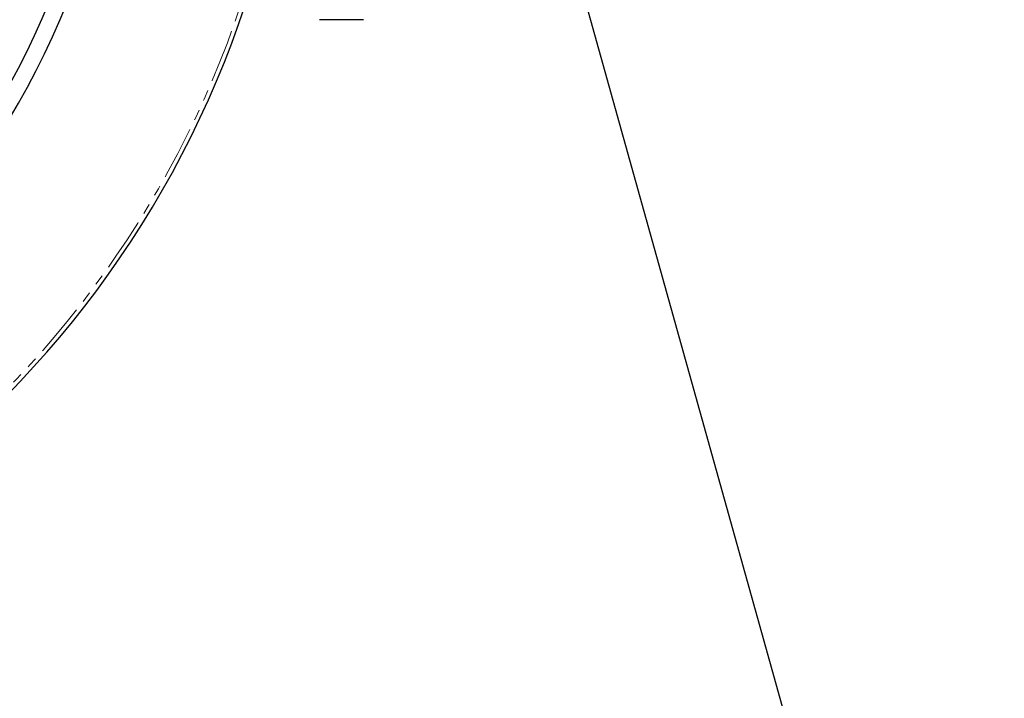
# Paper-space layout 'Wall Base Bracket' of a CAD drawing. Header units: millimetres. Extents: x 245 to 9339, y 492 to 8064.
# Tile 35 of 57: x 680 to 797, y 5943 to 6024. Entities that reach past the tile are written whole.
import ezdxf

# ---------------------------------------------------------------- set-up
doc = ezdxf.new("R2010")
doc.units = ezdxf.units.MM
doc.linetypes.add('PHANTOM', pattern=[12.7, 6.35, -1.27, 1.27, -1.27, 1.27, -1.27])
doc.layers.add('COMPONENT_GEOMETRY', color=7, linetype='Continuous')
doc.styles.add('SLDTEXTSTYLE0', font='TXT', dxfattribs={"width": 0.75})
doc.dimstyles.new('SLDDIMSTYLE0', dxfattribs={"dimtxt": 50, "dimasz": 3.302, "dimexe": 0, "dimexo": 0.0625, "dimgap": 12.5, "dimtad": 0, "dimtih": 1, "dimtoh": 1, "dimdec": 0, "dimrnd": 1e-09, "dimzin": 12, "dimdsep": 46, "dimtxsty": 'SLDTEXTSTYLE0', "dimsah": 1, "dimcen": 0.09, "dimadec": 0, "dimazin": 3, "dimtfac": 1, "dimtdec": 0, "dimtofl": 0, "dimtmove": 0, "dimatfit": 3, "dimfxl": 1, "dimfrac": 2, "dimtolj": 1, "dimtzin": 12, "dimarcsym": 0})

# ---------------------------------------------------------------- blocks, each defined once
blk = doc.blocks.new('_D_20')
at = {"layer": 'COMPONENT_GEOMETRY', "color": 7}
for p, q in [((4544.13, 6062.36), (4544.13, 3865.87)), ((463.18, 5957.36), (463.18, 3865.87)), ((463.18, 3869.04), (2429.77, 3869.04)), ((4544.13, 3869.04), (2577.55, 3869.04))]:
    blk.add_line(p, q, dxfattribs=at)
for points in [[(463.18, 3869.04), (466.49, 3868.53), (466.49, 3869.55)], [(4544.13, 3869.04), (4540.83, 3869.55), (4540.83, 3868.53)]]:
    blk.add_solid(points, dxfattribs=at)
at = {"layer": 'COMPONENT_GEOMETRY', "color": 7, "insert": (2429.77, 3893.81), "char_height": 50, "attachment_point": 1, "style": 'SLDTEXTSTYLE0'}
blk.add_mtext('4081', dxfattribs=at)

psp = doc.layouts.new('Wall Base Bracket')

# ---------------------------------------------------------------- linework, layer by layer
at = {"color": 7, "linetype": 'Continuous', "lineweight": 25}
for p, q in [((746.64, 6029.73), (1130.94, 4654.67)), ((721.2, 6024.18), (715.95, 6024.18))]:
    psp.add_line(p, q, dxfattribs=at)
for radius, start, end in [(100, 20.6403, 339.3597), (98, 21.0814, 338.9186), (120, 270, 342.9174)]:
    psp.add_arc((593.18, 6063.63), radius, start, end, dxfattribs=at)
at = {"color": 8, "linetype": 'PHANTOM', "lineweight": 18}
psp.add_arc((593.18, 6063.63), 119.5, 270, 342.8437, dxfattribs=at)

# ---------------------------------------------------------------- dimensions: what is measured, and where the dimension line sits
at = {"layer": 'COMPONENT_GEOMETRY', "color": 7}
dim = psp.add_linear_dim(base=(4544.13, 3869.04), p1=(463.18, 5958.63), p2=(4544.13, 6063.63), dimstyle='SLDDIMSTYLE0', dxfattribs=at)
dim.commit()
dim.dimension.update_dxf_attribs({"geometry": '_D_20', "text_midpoint": (2503.66, 3869.04), "dimtype": 160})

doc.saveas('drawing.dxf')
